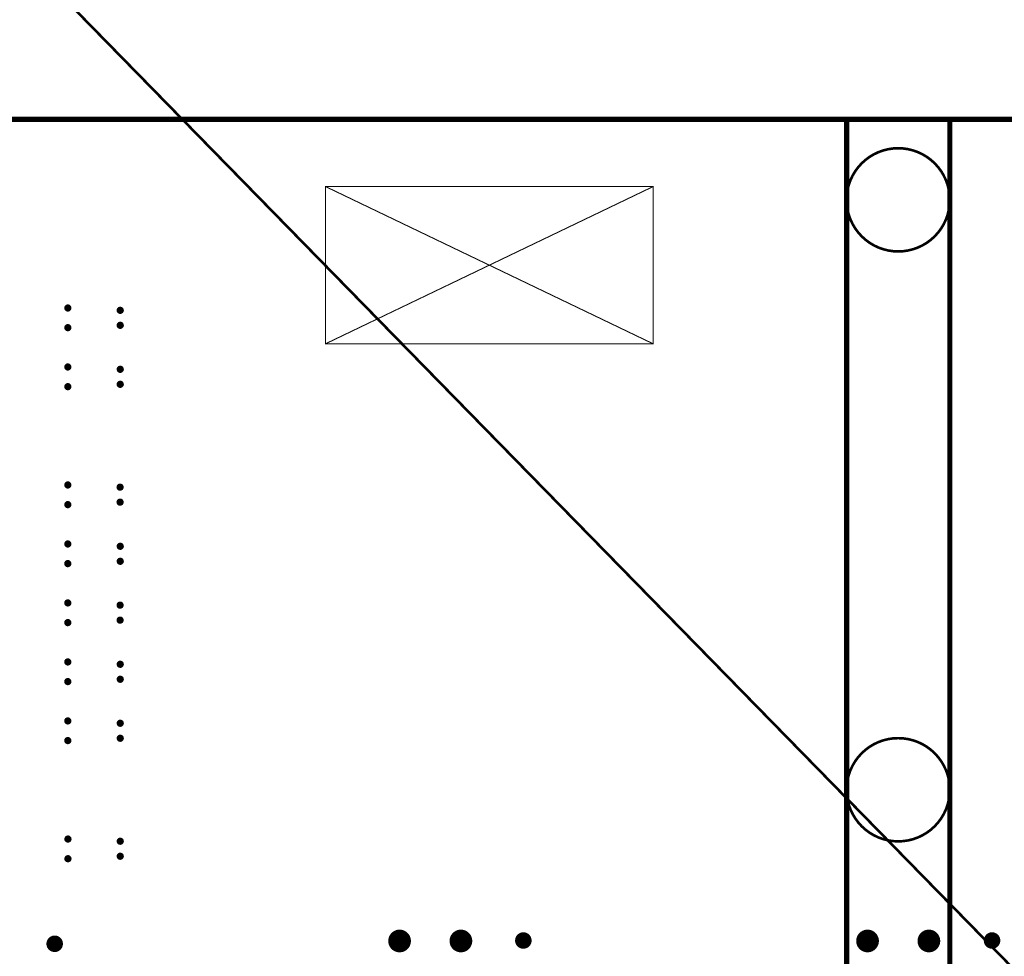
# Model space of a CAD drawing. Header units: millimetres. Extents: x 62 to 363, y 42 to 391.
# Tile 209 of 216: x 115 to 163, y 270 to 315. Entities that reach past the tile are written whole.
import ezdxf

# ---------------------------------------------------------------- set-up
doc = ezdxf.new("R2010")
doc.units = ezdxf.units.MM
for name, color, linetype in [('Mechanical8', 56, 'Continuous'), ('PadHoleLayer', 156, 'Continuous'), ('ViaHoleLayer', 16, 'Continuous')]:
    doc.layers.add(name, color=color, linetype=linetype)

# ---------------------------------------------------------------- blocks, each defined once
blk = doc.blocks.new('_150_80_B_1728')
at = {"layer": 'PadHoleLayer', "const_width": 0.4}
blk.add_lwpolyline([(-0.2, 0, 1), (0.2, 0, 1)], format="xyb", close=True, dxfattribs=at)
blk = doc.blocks.new('_150_80_B_1764')
at = {"layer": 'PadHoleLayer', "const_width": 0.4}
blk.add_lwpolyline([(-0.2, 0, 1), (0.2, 0, 1)], format="xyb", close=True, dxfattribs=at)
blk = doc.blocks.new('_150_80_B_1768')
at = {"layer": 'PadHoleLayer', "const_width": 0.4}
blk.add_lwpolyline([(-0.2, 0, 1), (0.2, 0, 1)], format="xyb", close=True, dxfattribs=at)
blk = doc.blocks.new('SAMTEC_SEAM_50_02_0_L_08_2_A_GP_K_TR_1846')
at = {"layer": 'Mechanical8'}
for points, const_width in [([(40.505, 1.485, 1), (39.505, 1.485, 1)], 0.1), ([(39.98, 1.985, 1), (40.03, 1.985, 1)], 0.05), ([(39.48, 1.485, 1), (39.53, 1.485, 1)], 0.05), ([(39.48, 1.485, 1), (39.53, 1.485, 1)], 0.05), ([(39.98, 1.485, 1), (40.03, 1.485, 1)], 0.05), ([(39.98, 1.485, 1), (40.03, 1.485, 1)], 0.05), ([(39.98, 1.485, 1), (40.03, 1.485, 1)], 0.05), ([(39.98, 1.485, 1), (40.03, 1.485, 1)], 0.05), ([(40.48, 1.485, 1), (40.53, 1.485, 1)], 0.05), ([(40.48, 1.485, 1), (40.53, 1.485, 1)], 0.05), ([(39.98, 0.985, 1), (40.03, 0.985, 1)], 0.05), ([(40.505, -1.485, 1), (39.505, -1.485, 1)], 0.1), ([(39.98, -0.985, 1), (40.03, -0.985, 1)], 0.05), ([(39.48, -1.485, 1), (39.53, -1.485, 1)], 0.05), ([(39.48, -1.485, 1), (39.53, -1.485, 1)], 0.05), ([(39.98, -1.485, 1), (40.03, -1.485, 1)], 0.05), ([(39.98, -1.485, 1), (40.03, -1.485, 1)], 0.05), ([(39.98, -1.485, 1), (40.03, -1.485, 1)], 0.05), ([(39.98, -1.485, 1), (40.03, -1.485, 1)], 0.05), ([(40.48, -1.485, 1), (40.53, -1.485, 1)], 0.05), ([(40.48, -1.485, 1), (40.53, -1.485, 1)], 0.05), ([(39.98, -1.985, 1), (40.03, -1.985, 1)], 0.05)]:
    blk.add_lwpolyline(points, format="xyb", close=True, dxfattribs=dict(at, const_width=const_width))
at = {"layer": 'Mechanical8', "const_width": 0.1}
for points in [[(40.005, 1.985), (40.005, 1.485)], [(39.505, 1.485), (40.005, 1.485)], [(40.005, 1.485), (40.005, 0.985)], [(40.005, 1.485), (40.505, 1.485)], [(40.005, -0.985), (40.005, -1.485)], [(39.505, -1.485), (40.005, -1.485)], [(40.005, -1.485), (40.005, -1.985)], [(40.005, -1.485), (40.505, -1.485)]]:
    blk.add_lwpolyline(points, dxfattribs=at)
at = {"layer": 'PadHoleLayer', "const_width": 0.5}
for points in [[(39.755, 1.485, 1), (40.255, 1.485, 1)], [(39.755, -1.485, 1), (40.255, -1.485, 1)]]:
    blk.add_lwpolyline(points, format="xyb", close=True, dxfattribs=at)
blk = doc.blocks.new('SAMTEC_SEAM_50_02_0_L_08_2_A_GP_K_TR_1847')
at = {"layer": 'Mechanical8'}
for points, const_width in [([(40.505, 1.485, 1), (39.505, 1.485, 1)], 0.1), ([(39.98, 1.985, 1), (40.03, 1.985, 1)], 0.05), ([(39.48, 1.485, 1), (39.53, 1.485, 1)], 0.05), ([(39.48, 1.485, 1), (39.53, 1.485, 1)], 0.05), ([(39.98, 1.485, 1), (40.03, 1.485, 1)], 0.05), ([(39.98, 1.485, 1), (40.03, 1.485, 1)], 0.05), ([(39.98, 1.485, 1), (40.03, 1.485, 1)], 0.05), ([(39.98, 1.485, 1), (40.03, 1.485, 1)], 0.05), ([(40.48, 1.485, 1), (40.53, 1.485, 1)], 0.05), ([(40.48, 1.485, 1), (40.53, 1.485, 1)], 0.05), ([(39.98, 0.985, 1), (40.03, 0.985, 1)], 0.05), ([(40.505, -1.485, 1), (39.505, -1.485, 1)], 0.1), ([(39.98, -0.985, 1), (40.03, -0.985, 1)], 0.05), ([(39.48, -1.485, 1), (39.53, -1.485, 1)], 0.05), ([(39.48, -1.485, 1), (39.53, -1.485, 1)], 0.05), ([(39.98, -1.485, 1), (40.03, -1.485, 1)], 0.05), ([(39.98, -1.485, 1), (40.03, -1.485, 1)], 0.05), ([(39.98, -1.485, 1), (40.03, -1.485, 1)], 0.05), ([(39.98, -1.485, 1), (40.03, -1.485, 1)], 0.05), ([(40.48, -1.485, 1), (40.53, -1.485, 1)], 0.05), ([(40.48, -1.485, 1), (40.53, -1.485, 1)], 0.05), ([(39.98, -1.985, 1), (40.03, -1.985, 1)], 0.05)]:
    blk.add_lwpolyline(points, format="xyb", close=True, dxfattribs=dict(at, const_width=const_width))
at = {"layer": 'Mechanical8', "const_width": 0.1}
for points in [[(40.005, 1.985), (40.005, 1.485)], [(39.505, 1.485), (40.005, 1.485)], [(40.005, 1.485), (40.005, 0.985)], [(40.005, 1.485), (40.505, 1.485)], [(40.005, -0.985), (40.005, -1.485)], [(39.505, -1.485), (40.005, -1.485)], [(40.005, -1.485), (40.005, -1.985)], [(40.005, -1.485), (40.505, -1.485)]]:
    blk.add_lwpolyline(points, dxfattribs=at)
at = {"layer": 'PadHoleLayer', "const_width": 0.5}
for points in [[(39.755, 1.485, 1), (40.255, 1.485, 1)], [(39.755, -1.485, 1), (40.255, -1.485, 1)]]:
    blk.add_lwpolyline(points, format="xyb", close=True, dxfattribs=at)

msp = doc.modelspace()

# ---------------------------------------------------------------- linework, layer by layer
at = {"layer": 'Mechanical8'}
for points, const_width in [([(76.2, 358.3), (214.2, 217.25)], 0.127), ([(66.2, 310.6), (362.2, 310.6)], 0.254), ([(155.038, 150.569), (155.038, 310.515)], 0.254), ([(160.038, 150.569), (160.038, 310.515)], 0.254), ([(129.797, 299.73), (145.672, 307.35)], 0.05), ([(129.797, 307.35), (145.672, 299.73)], 0.05), ([(129.797, 299.73), (129.797, 307.35)], 0.05), ([(129.797, 307.35), (145.672, 307.35)], 0.05), ([(145.672, 299.73), (145.672, 307.35)], 0.05), ([(129.797, 299.73), (145.672, 299.73)], 0.05)]:
    msp.add_lwpolyline(points, dxfattribs=dict(at, const_width=const_width))
for points, const_width in [([(154.974, 310.515, 1), (155.101, 310.515, 1)], 0.127), ([(159.974, 310.515, 1), (160.101, 310.515, 1)], 0.127), ([(160.038, 306.705, 1), (155.038, 306.705, 1)], 0.127), ([(129.785, 307.35, 1), (129.81, 307.35, 1)], 0.025), ([(129.785, 307.35, 1), (129.81, 307.35, 1)], 0.025), ([(129.785, 307.35, 1), (129.81, 307.35, 1)], 0.025), ([(145.66, 307.35, 1), (145.685, 307.35, 1)], 0.025), ([(145.66, 307.35, 1), (145.685, 307.35, 1)], 0.025), ([(145.66, 307.35, 1), (145.685, 307.35, 1)], 0.025), ([(155.006, 306.705, 1), (155.069, 306.705, 1)], 0.0635), ([(160.006, 306.705, 1), (160.069, 306.705, 1)], 0.0635), ([(129.785, 299.73, 1), (129.81, 299.73, 1)], 0.025), ([(129.785, 299.73, 1), (129.81, 299.73, 1)], 0.025), ([(129.785, 299.73, 1), (129.81, 299.73, 1)], 0.025), ([(145.66, 299.73, 1), (145.685, 299.73, 1)], 0.025), ([(145.66, 299.73, 1), (145.685, 299.73, 1)], 0.025), ([(145.66, 299.73, 1), (145.685, 299.73, 1)], 0.025), ([(160.038, 278.13, 1), (155.038, 278.13, 1)], 0.127), ([(155.006, 278.13, 1), (155.069, 278.13, 1)], 0.0635), ([(160.006, 278.13, 1), (160.069, 278.13, 1)], 0.0635)]:
    msp.add_lwpolyline(points, format="xyb", close=True, dxfattribs=dict(at, const_width=const_width))
at = {"layer": 'ViaHoleLayer', "const_width": 0.175}
for points in [[(117.229, 301.466, 1), (117.404, 301.466, 1)], [(119.769, 301.353, 1), (119.944, 301.353, 1)], [(117.229, 300.514, 1), (117.404, 300.514, 1)], [(119.769, 300.627, 1), (119.944, 300.627, 1)], [(117.229, 298.609, 1), (117.404, 298.609, 1)], [(119.769, 298.496, 1), (119.944, 298.496, 1)], [(117.229, 297.656, 1), (117.404, 297.656, 1)], [(119.769, 297.769, 1), (119.944, 297.769, 1)], [(117.229, 292.894, 1), (117.404, 292.894, 1)], [(119.762, 292.787, 1), (119.937, 292.787, 1)], [(117.229, 291.941, 1), (117.404, 291.941, 1)], [(119.762, 292.061, 1), (119.937, 292.061, 1)], [(117.229, 290.036, 1), (117.404, 290.036, 1)], [(119.769, 289.923, 1), (119.944, 289.923, 1)], [(117.229, 289.084, 1), (117.404, 289.084, 1)], [(119.769, 289.197, 1), (119.944, 289.197, 1)], [(117.229, 287.179, 1), (117.404, 287.179, 1)], [(119.763, 287.072, 1), (119.938, 287.072, 1)], [(117.229, 286.226, 1), (117.404, 286.226, 1)], [(119.763, 286.346, 1), (119.938, 286.346, 1)], [(117.229, 284.321, 1), (117.404, 284.321, 1)], [(119.769, 284.208, 1), (119.944, 284.208, 1)], [(117.229, 283.369, 1), (117.404, 283.369, 1)], [(119.769, 283.482, 1), (119.944, 283.482, 1)], [(117.229, 281.464, 1), (117.404, 281.464, 1)], [(119.769, 281.351, 1), (119.944, 281.351, 1)], [(117.229, 280.511, 1), (117.404, 280.511, 1)], [(119.769, 280.624, 1), (119.944, 280.624, 1)], [(117.235, 275.743, 1), (117.41, 275.743, 1)], [(119.769, 275.636, 1), (119.944, 275.636, 1)], [(117.235, 274.79, 1), (117.41, 274.79, 1)], [(119.769, 274.909, 1), (119.944, 274.909, 1)]]:
    msp.add_lwpolyline(points, format="xyb", close=True, dxfattribs=at)

# ---------------------------------------------------------------- block references
for name, p, rotation in [('_150_80_B_1768', (116.681, 270.669), 180), ('SAMTEC_SEAM_50_02_0_L_08_2_A_GP_K_TR_1847', (134.872, 230.8), 90), ('_150_80_B_1728', (139.382, 270.827), 180), ('SAMTEC_SEAM_50_02_0_L_08_2_A_GP_K_TR_1846', (157.538, 230.8), 90), ('_150_80_B_1764', (162.084, 270.827), 180)]:
    msp.add_blockref(name, p, dxfattribs=dict(rotation=rotation))

doc.saveas('drawing.dxf')
